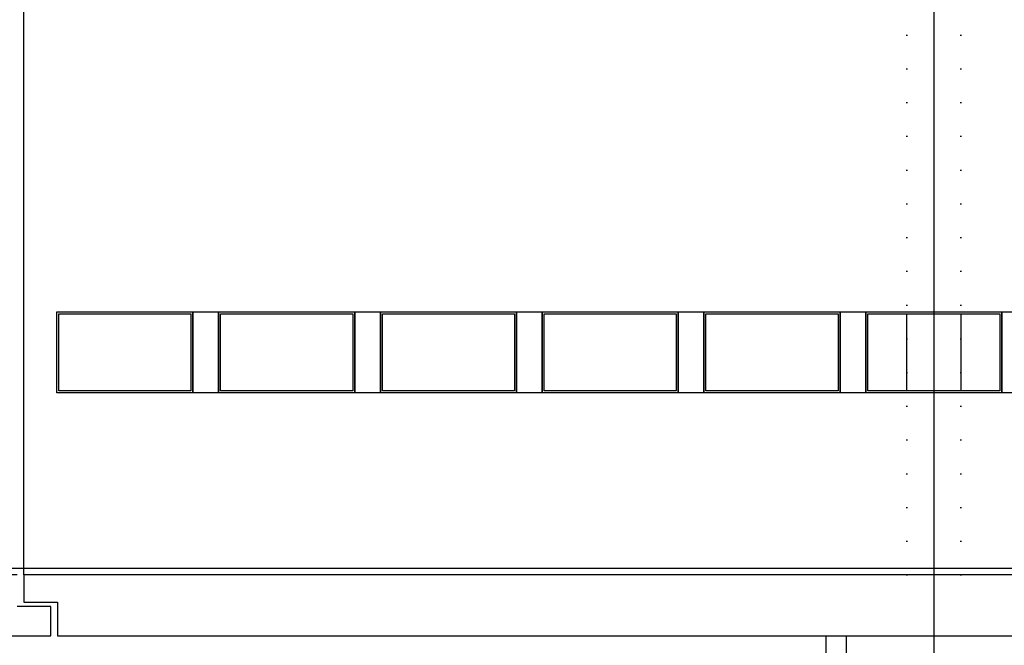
# Model space of a CAD drawing. Extents: x -19795 to 103381, y 127200 to 154480.
# Tile 19 of 76: x 13492 to 20796, y 137445 to 142082. Entities that reach past the tile are written whole.
import ezdxf

# ---------------------------------------------------------------- set-up
doc = ezdxf.new("R2010")
doc.units = 0
doc.header["$LTSCALE"] = 1000
doc.header["$MEASUREMENT"] = 0
doc.linetypes.add('DASHDOT', pattern=[1, 0.5, -0.25, 0, -0.25])
doc.linetypes.add('DOT', pattern=[0.25, 0, -0.25])
doc.layers.add('B02', color=7, linetype='CONTINUOUS')
doc.layers.add('B03', color=7, linetype='CONTINUOUS')

msp = doc.modelspace()

# ---------------------------------------------------------------- linework, layer by layer
at = {"layer": 'B02', "color": 5, "linetype": 'Continuous'}
msp.add_line((20272.5, 151594.9), (20272.5, 127199.6), dxfattribs=at)
at = {"layer": 'B02', "color": 5, "linetype": 'DASHDOT'}
msp.add_line((-16278, 138016), (88502.6, 138016), dxfattribs=at)
at = {"layer": 'B03', "color": 5, "linetype": 'Continuous'}
msp.add_line((13522.5, 137966), (13522.5, 145654.1), dxfattribs=at)
at = {"layer": 'B03', "color": 1, "linetype": 'DOT'}
for p, q in [((20072.5, 137966), (20072.5, 144461.6)), ((20472.5, 137966), (20472.5, 144423.8))]:
    msp.add_line(p, q, dxfattribs=at)
at = {"layer": 'B03', "color": 1, "linetype": 'Continuous'}
msp.add_line((5572.5, 138016), (56402.5, 138016), dxfattribs=at)
at = {"layer": 'B03', "color": 2, "linetype": 'Continuous'}
for p, q in [((41422.5, 137966), (13522.5, 137966)), ((13722.5, 137731), (13472.5, 137731)), ((13722.5, 137516), (13722.5, 137731))]:
    msp.add_line(p, q, dxfattribs=at)
at = {"layer": 'B03', "color": 7, "linetype": 'Continuous'}
for p, q in [((19472.5, 137516), (19472.5, 133241)), ((19472.5, 137516), (19622.5, 137516)), ((19622.5, 137516), (19622.5, 133241))]:
    msp.add_line(p, q, dxfattribs=at)
at = {"layer": 'B03', "color": 1, "linetype": 'Continuous'}
for points in [[(13767.5, 139916), (14777.5, 139916), (14777.5, 139316), (13767.5, 139316)], [(13782.5, 139901), (14762.5, 139901), (14762.5, 139331), (13782.5, 139331)], [(14967.5, 139916), (15977.5, 139916), (15977.5, 139316), (14967.5, 139316)], [(14982.5, 139901), (15962.5, 139901), (15962.5, 139331), (14982.5, 139331)], [(16167.5, 139916), (17177.5, 139916), (17177.5, 139316), (16167.5, 139316)], [(16182.5, 139901), (17162.5, 139901), (17162.5, 139331), (16182.5, 139331)], [(16182.5, 139901), (17162.5, 139901), (17162.5, 139331), (16182.5, 139331)], [(17367.5, 139916), (18377.5, 139916), (18377.5, 139316), (17367.5, 139316)], [(17382.5, 139901), (18362.5, 139901), (18362.5, 139331), (17382.5, 139331)], [(18567.5, 139916), (19577.5, 139916), (19577.5, 139316), (18567.5, 139316)], [(18582.5, 139901), (19562.5, 139901), (19562.5, 139331), (18582.5, 139331)], [(19767.5, 139916), (20777.5, 139916), (20777.5, 139316), (19767.5, 139316)], [(19782.5, 139901), (20762.5, 139901), (20762.5, 139331), (19782.5, 139331)]]:
    msp.add_lwpolyline(points, close=True, dxfattribs=at)
at = {"layer": 'B03', "color": 5, "linetype": 'Continuous'}
for points in [[(14777.5, 139916), (14967.5, 139916), (14967.5, 139316), (14777.5, 139316)], [(15977.5, 139916), (16167.5, 139916), (16167.5, 139316), (15977.5, 139316)], [(17177.5, 139916), (17367.5, 139916), (17367.5, 139316), (17177.5, 139316)], [(18377.5, 139916), (18567.5, 139916), (18567.5, 139316), (18377.5, 139316)], [(19577.5, 139916), (19767.5, 139916), (19767.5, 139316), (19577.5, 139316)], [(20072.5, 139901), (20472.5, 139901), (20472.5, 139331), (20072.5, 139331)], [(20777.5, 139916), (20967.5, 139916), (20967.5, 139316), (20777.5, 139316)]]:
    msp.add_lwpolyline(points, close=True, dxfattribs=at)
at = {"layer": 'B03', "color": 2, "linetype": 'Continuous'}
for points in [[(13472.5, 137966), (5572.5, 137966), (5572.5, 137516), (13722.5, 137516)], [(13522.5, 137966), (13522.5, 137765), (13772.5, 137765), (13772.5, 137516)], [(13772.5, 137516), (41422.5, 137516), (41422.5, 137966)]]:
    msp.add_lwpolyline(points, dxfattribs=at)

doc.saveas('drawing.dxf')
